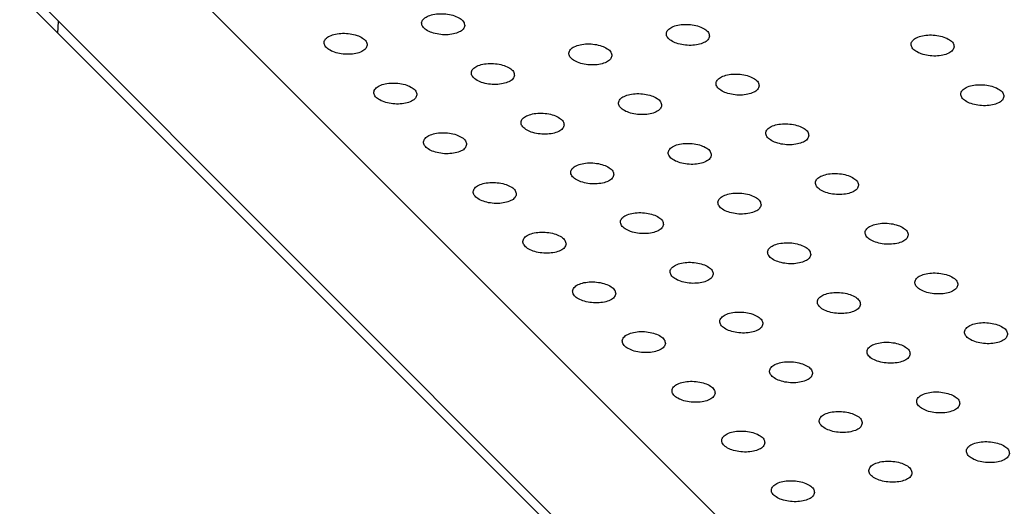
# Model space of a CAD drawing. Header units: inches. Extents: x 155 to 996, y 103 to 697.
# Tile 52 of 81: x 710 to 733, y 465 to 476. Entities that reach past the tile are written whole.
import ezdxf

# ---------------------------------------------------------------- set-up
doc = ezdxf.new("R2010")
doc.units = ezdxf.units.IN

# ---------------------------------------------------------------- blocks, each defined once
blk = doc.blocks.new('E8021-26512__32', base_point=(710.349, 425.586))
at = {"color": 7, "linetype": 'Continuous'}
for p, q in [((710.638, 480.008), (755.605, 434.998)), ((710.417, 476.429), (732.141, 454.685))]:
    blk.add_line(p, q, dxfattribs=at)
for points in [[(720.283, 475.879), (720.277, 475.909), (720.264, 475.977), (720.168, 476.053), (720.041, 476.112), (719.883, 476.148), (719.714, 476.158), (719.553, 476.142), (719.418, 476.099), (719.319, 476.035), (719.272, 475.942), (719.307, 475.843), (719.398, 475.768), (719.527, 475.709), (719.684, 475.672), (719.853, 475.662), (720.015, 475.679), (720.148, 475.721), (720.253, 475.785), (720.274, 475.851), (720.283, 475.879)], [(725.954, 475.633), (725.948, 475.663), (725.936, 475.731), (725.839, 475.806), (725.713, 475.865), (725.554, 475.902), (725.386, 475.912), (725.224, 475.895), (725.089, 475.853), (724.99, 475.789), (724.943, 475.695), (724.978, 475.597), (725.069, 475.522), (725.198, 475.462), (725.356, 475.426), (725.524, 475.416), (725.686, 475.432), (725.819, 475.475), (725.924, 475.539), (725.945, 475.604), (725.954, 475.633)], [(718.023, 475.426), (718.017, 475.456), (718.005, 475.524), (717.908, 475.599), (717.782, 475.658), (717.623, 475.695), (717.455, 475.705), (717.293, 475.688), (717.158, 475.646), (717.059, 475.582), (717.012, 475.488), (717.047, 475.39), (717.138, 475.314), (717.267, 475.255), (717.425, 475.219), (717.593, 475.209), (717.755, 475.225), (717.888, 475.268), (717.993, 475.331), (718.014, 475.397), (718.023, 475.426)], [(731.625, 475.387), (731.62, 475.417), (731.607, 475.485), (731.511, 475.56), (731.384, 475.619), (731.225, 475.656), (731.057, 475.666), (730.896, 475.649), (730.76, 475.607), (730.662, 475.543), (730.615, 475.449), (730.65, 475.351), (730.74, 475.275), (730.869, 475.216), (731.027, 475.18), (731.195, 475.169), (731.357, 475.186), (731.49, 475.229), (731.595, 475.292), (731.616, 475.358), (731.625, 475.387)], [(723.694, 475.18), (723.689, 475.21), (723.676, 475.277), (723.58, 475.353), (723.453, 475.412), (723.294, 475.449), (723.126, 475.459), (722.965, 475.442), (722.829, 475.399), (722.731, 475.336), (722.684, 475.242), (722.719, 475.144), (722.809, 475.068), (722.938, 475.009), (723.096, 474.973), (723.264, 474.962), (723.426, 474.979), (723.559, 475.022), (723.664, 475.085), (723.685, 475.151), (723.694, 475.18)], [(721.434, 474.727), (721.429, 474.756), (721.416, 474.824), (721.32, 474.9), (721.193, 474.959), (721.035, 474.995), (720.866, 475.006), (720.705, 474.989), (720.57, 474.946), (720.471, 474.882), (720.424, 474.789), (720.459, 474.69), (720.549, 474.615), (720.678, 474.556), (720.836, 474.519), (721.005, 474.509), (721.166, 474.526), (721.299, 474.569), (721.404, 474.632), (721.425, 474.698), (721.434, 474.727)], [(727.106, 474.48), (727.1, 474.51), (727.087, 474.578), (726.991, 474.654), (726.864, 474.713), (726.706, 474.749), (726.537, 474.759), (726.376, 474.743), (726.241, 474.7), (726.142, 474.636), (726.095, 474.543), (726.13, 474.444), (726.22, 474.369), (726.349, 474.31), (726.507, 474.273), (726.676, 474.263), (726.838, 474.28), (726.971, 474.322), (727.076, 474.386), (727.096, 474.452), (727.106, 474.48)], [(719.175, 474.273), (719.169, 474.303), (719.156, 474.371), (719.06, 474.447), (718.933, 474.505), (718.775, 474.542), (718.606, 474.552), (718.445, 474.536), (718.31, 474.493), (718.211, 474.429), (718.164, 474.336), (718.199, 474.237), (718.289, 474.162), (718.418, 474.103), (718.576, 474.066), (718.745, 474.056), (718.907, 474.073), (719.04, 474.115), (719.145, 474.179), (719.165, 474.245), (719.175, 474.273)], [(732.777, 474.234), (732.771, 474.264), (732.759, 474.332), (732.662, 474.408), (732.535, 474.466), (732.377, 474.503), (732.208, 474.513), (732.047, 474.497), (731.912, 474.454), (731.813, 474.39), (731.766, 474.297), (731.801, 474.198), (731.892, 474.123), (732.021, 474.064), (732.178, 474.027), (732.347, 474.017), (732.509, 474.033), (732.642, 474.076), (732.747, 474.14), (732.768, 474.205), (732.777, 474.234)], [(724.846, 474.027), (724.84, 474.057), (724.828, 474.125), (724.731, 474.2), (724.604, 474.259), (724.446, 474.296), (724.277, 474.306), (724.116, 474.289), (723.981, 474.247), (723.882, 474.183), (723.835, 474.089), (723.87, 473.991), (723.961, 473.915), (724.09, 473.856), (724.247, 473.82), (724.416, 473.81), (724.578, 473.826), (724.711, 473.869), (724.816, 473.933), (724.837, 473.998), (724.846, 474.027)], [(722.586, 473.574), (722.581, 473.604), (722.568, 473.671), (722.472, 473.747), (722.345, 473.806), (722.186, 473.843), (722.018, 473.853), (721.857, 473.836), (721.721, 473.793), (721.622, 473.73), (721.575, 473.636), (721.611, 473.538), (721.701, 473.462), (721.83, 473.403), (721.988, 473.367), (722.156, 473.356), (722.318, 473.373), (722.451, 473.416), (722.556, 473.479), (722.577, 473.545), (722.586, 473.574)], [(728.257, 473.328), (728.252, 473.357), (728.239, 473.425), (728.143, 473.501), (728.016, 473.56), (727.857, 473.596), (727.689, 473.607), (727.528, 473.59), (727.392, 473.547), (727.294, 473.484), (727.247, 473.39), (727.282, 473.291), (727.372, 473.216), (727.501, 473.157), (727.659, 473.121), (727.827, 473.11), (727.989, 473.127), (728.122, 473.17), (728.227, 473.233), (728.248, 473.299), (728.257, 473.328)], [(720.326, 473.121), (720.321, 473.15), (720.308, 473.218), (720.212, 473.294), (720.085, 473.353), (719.926, 473.389), (719.758, 473.4), (719.597, 473.383), (719.461, 473.34), (719.363, 473.276), (719.316, 473.183), (719.351, 473.084), (719.441, 473.009), (719.57, 472.95), (719.728, 472.913), (719.896, 472.903), (720.058, 472.92), (720.191, 472.963), (720.296, 473.026), (720.317, 473.092), (720.326, 473.121)], [(725.997, 472.874), (725.992, 472.904), (725.979, 472.972), (725.883, 473.048), (725.756, 473.107), (725.598, 473.143), (725.429, 473.153), (725.268, 473.137), (725.133, 473.094), (725.034, 473.03), (724.987, 472.937), (725.022, 472.838), (725.112, 472.763), (725.241, 472.704), (725.399, 472.667), (725.568, 472.657), (725.729, 472.674), (725.863, 472.716), (725.967, 472.78), (725.988, 472.846), (725.997, 472.874)], [(723.738, 472.421), (723.732, 472.451), (723.719, 472.519), (723.623, 472.594), (723.496, 472.653), (723.338, 472.69), (723.169, 472.7), (723.008, 472.683), (722.873, 472.641), (722.774, 472.577), (722.727, 472.483), (722.762, 472.385), (722.853, 472.309), (722.982, 472.25), (723.139, 472.214), (723.308, 472.204), (723.47, 472.22), (723.603, 472.263), (723.708, 472.326), (723.729, 472.392), (723.738, 472.421)], [(729.409, 472.175), (729.403, 472.205), (729.391, 472.272), (729.294, 472.348), (729.168, 472.407), (729.009, 472.444), (728.841, 472.454), (728.679, 472.437), (728.544, 472.394), (728.445, 472.331), (728.398, 472.237), (728.433, 472.139), (728.524, 472.063), (728.653, 472.004), (728.811, 471.968), (728.979, 471.957), (729.141, 471.974), (729.274, 472.017), (729.379, 472.08), (729.4, 472.146), (729.409, 472.175)], [(721.478, 471.968), (721.472, 471.997), (721.46, 472.065), (721.363, 472.141), (721.237, 472.2), (721.078, 472.236), (720.91, 472.247), (720.748, 472.23), (720.613, 472.187), (720.514, 472.124), (720.467, 472.03), (720.502, 471.931), (720.593, 471.856), (720.722, 471.797), (720.88, 471.761), (721.048, 471.75), (721.21, 471.767), (721.343, 471.81), (721.448, 471.873), (721.469, 471.939), (721.478, 471.968)], [(727.149, 471.722), (727.144, 471.751), (727.131, 471.819), (727.035, 471.895), (726.908, 471.954), (726.749, 471.99), (726.581, 472.001), (726.42, 471.984), (726.284, 471.941), (726.186, 471.877), (726.139, 471.784), (726.174, 471.685), (726.264, 471.61), (726.393, 471.551), (726.551, 471.514), (726.719, 471.504), (726.881, 471.521), (727.014, 471.564), (727.119, 471.627), (727.14, 471.693), (727.149, 471.722)], [(724.889, 471.268), (724.884, 471.298), (724.871, 471.366), (724.775, 471.442), (724.648, 471.5), (724.49, 471.537), (724.321, 471.547), (724.16, 471.531), (724.025, 471.488), (723.926, 471.424), (723.879, 471.331), (723.914, 471.232), (724.004, 471.157), (724.133, 471.098), (724.291, 471.061), (724.46, 471.051), (724.621, 471.068), (724.754, 471.11), (724.859, 471.174), (724.88, 471.24), (724.889, 471.268)], [(730.561, 471.022), (730.555, 471.052), (730.542, 471.12), (730.446, 471.195), (730.319, 471.254), (730.161, 471.291), (729.992, 471.301), (729.831, 471.284), (729.696, 471.242), (729.597, 471.178), (729.55, 471.084), (729.585, 470.986), (729.675, 470.91), (729.804, 470.851), (729.962, 470.815), (730.131, 470.805), (730.293, 470.821), (730.426, 470.864), (730.531, 470.928), (730.551, 470.993), (730.561, 471.022)], [(722.63, 470.815), (722.624, 470.845), (722.611, 470.913), (722.515, 470.988), (722.388, 471.047), (722.23, 471.084), (722.061, 471.094), (721.9, 471.077), (721.765, 471.035), (721.666, 470.971), (721.619, 470.877), (721.654, 470.779), (721.744, 470.703), (721.873, 470.644), (722.031, 470.608), (722.2, 470.597), (722.362, 470.614), (722.495, 470.657), (722.6, 470.72), (722.62, 470.786), (722.63, 470.815)], [(728.301, 470.569), (728.295, 470.599), (728.283, 470.666), (728.186, 470.742), (728.059, 470.801), (727.901, 470.838), (727.732, 470.848), (727.571, 470.831), (727.436, 470.788), (727.337, 470.725), (727.29, 470.631), (727.325, 470.533), (727.416, 470.457), (727.545, 470.398), (727.702, 470.362), (727.871, 470.351), (728.033, 470.368), (728.166, 470.411), (728.271, 470.474), (728.292, 470.54), (728.301, 470.569)], [(726.041, 470.116), (726.036, 470.145), (726.023, 470.213), (725.926, 470.289), (725.8, 470.348), (725.641, 470.384), (725.473, 470.395), (725.312, 470.378), (725.176, 470.335), (725.077, 470.271), (725.03, 470.178), (725.066, 470.079), (725.156, 470.004), (725.285, 469.945), (725.443, 469.908), (725.611, 469.898), (725.773, 469.915), (725.906, 469.958), (726.011, 470.021), (726.032, 470.087), (726.041, 470.116)], [(731.712, 469.869), (731.707, 469.899), (731.694, 469.967), (731.598, 470.043), (731.471, 470.102), (731.312, 470.138), (731.144, 470.148), (730.983, 470.132), (730.847, 470.089), (730.749, 470.025), (730.702, 469.932), (730.737, 469.833), (730.827, 469.758), (730.956, 469.699), (731.114, 469.662), (731.282, 469.652), (731.444, 469.669), (731.577, 469.711), (731.682, 469.775), (731.703, 469.841), (731.712, 469.869)], [(723.781, 469.662), (723.776, 469.692), (723.763, 469.76), (723.667, 469.836), (723.54, 469.894), (723.381, 469.931), (723.213, 469.941), (723.052, 469.925), (722.916, 469.882), (722.818, 469.818), (722.771, 469.725), (722.806, 469.626), (722.896, 469.551), (723.025, 469.492), (723.183, 469.455), (723.351, 469.445), (723.513, 469.461), (723.646, 469.504), (723.751, 469.568), (723.772, 469.633), (723.781, 469.662)], [(729.452, 469.416), (729.447, 469.446), (729.434, 469.514), (729.338, 469.589), (729.211, 469.648), (729.053, 469.685), (728.884, 469.695), (728.723, 469.678), (728.588, 469.636), (728.489, 469.572), (728.442, 469.478), (728.477, 469.38), (728.567, 469.304), (728.696, 469.245), (728.854, 469.209), (729.023, 469.199), (729.184, 469.215), (729.318, 469.258), (729.422, 469.321), (729.443, 469.387), (729.452, 469.416)], [(727.193, 468.963), (727.187, 468.992), (727.174, 469.06), (727.078, 469.136), (726.951, 469.195), (726.793, 469.231), (726.624, 469.242), (726.463, 469.225), (726.328, 469.182), (726.229, 469.119), (726.182, 469.025), (726.217, 468.926), (726.308, 468.851), (726.437, 468.792), (726.594, 468.756), (726.763, 468.745), (726.925, 468.762), (727.058, 468.805), (727.163, 468.868), (727.184, 468.934), (727.193, 468.963)], [(732.864, 468.717), (732.858, 468.746), (732.846, 468.814), (732.749, 468.89), (732.623, 468.949), (732.464, 468.985), (732.296, 468.996), (732.134, 468.979), (731.999, 468.936), (731.9, 468.872), (731.853, 468.779), (731.888, 468.68), (731.979, 468.605), (732.108, 468.546), (732.266, 468.509), (732.434, 468.499), (732.596, 468.516), (732.729, 468.559), (732.834, 468.622), (732.855, 468.688), (732.864, 468.717)], [(724.933, 468.509), (724.927, 468.539), (724.915, 468.607), (724.818, 468.683), (724.692, 468.742), (724.533, 468.778), (724.365, 468.789), (724.203, 468.772), (724.068, 468.729), (723.969, 468.665), (723.922, 468.572), (723.957, 468.473), (724.048, 468.398), (724.177, 468.339), (724.335, 468.302), (724.503, 468.292), (724.665, 468.309), (724.798, 468.352), (724.903, 468.415), (724.924, 468.481), (724.933, 468.509)], [(730.604, 468.263), (730.599, 468.293), (730.586, 468.361), (730.49, 468.437), (730.363, 468.495), (730.204, 468.532), (730.036, 468.542), (729.875, 468.526), (729.739, 468.483), (729.641, 468.419), (729.594, 468.326), (729.629, 468.227), (729.719, 468.152), (729.848, 468.093), (730.006, 468.056), (730.174, 468.046), (730.336, 468.063), (730.469, 468.105), (730.574, 468.169), (730.595, 468.235), (730.604, 468.263)], [(728.344, 467.81), (728.339, 467.84), (728.326, 467.908), (728.23, 467.983), (728.103, 468.042), (727.945, 468.079), (727.776, 468.089), (727.615, 468.072), (727.48, 468.03), (727.381, 467.966), (727.334, 467.872), (727.369, 467.774), (727.459, 467.698), (727.588, 467.639), (727.746, 467.603), (727.915, 467.592), (728.076, 467.609), (728.209, 467.652), (728.314, 467.715), (728.335, 467.781), (728.344, 467.81)], [(726.085, 467.357), (726.079, 467.386), (726.066, 467.454), (725.97, 467.53), (725.843, 467.589), (725.685, 467.625), (725.516, 467.636), (725.355, 467.619), (725.22, 467.576), (725.121, 467.513), (725.074, 467.419), (725.109, 467.32), (725.199, 467.245), (725.328, 467.186), (725.486, 467.15), (725.655, 467.139), (725.817, 467.156), (725.95, 467.199), (726.055, 467.262), (726.075, 467.328), (726.085, 467.357)], [(731.756, 467.111), (731.75, 467.14), (731.738, 467.208), (731.641, 467.284), (731.514, 467.343), (731.356, 467.379), (731.187, 467.39), (731.026, 467.373), (730.891, 467.33), (730.792, 467.266), (730.745, 467.173), (730.78, 467.074), (730.871, 466.999), (731, 466.94), (731.157, 466.903), (731.326, 466.893), (731.488, 466.91), (731.621, 466.953), (731.726, 467.016), (731.747, 467.082), (731.756, 467.111)], [(729.496, 466.657), (729.491, 466.687), (729.478, 466.755), (729.381, 466.831), (729.255, 466.889), (729.096, 466.926), (728.928, 466.936), (728.767, 466.92), (728.631, 466.877), (728.532, 466.813), (728.485, 466.72), (728.521, 466.621), (728.611, 466.546), (728.74, 466.487), (728.898, 466.45), (729.066, 466.44), (729.228, 466.456), (729.361, 466.499), (729.466, 466.563), (729.487, 466.628), (729.496, 466.657)], [(727.236, 466.204), (727.231, 466.234), (727.218, 466.302), (727.122, 466.377), (726.995, 466.436), (726.836, 466.473), (726.668, 466.483), (726.507, 466.466), (726.371, 466.424), (726.273, 466.36), (726.226, 466.266), (726.261, 466.168), (726.351, 466.092), (726.48, 466.033), (726.638, 465.997), (726.806, 465.986), (726.968, 466.003), (727.101, 466.046), (727.206, 466.109), (727.227, 466.175), (727.236, 466.204)], [(732.907, 465.958), (732.902, 465.987), (732.889, 466.055), (732.793, 466.131), (732.666, 466.19), (732.508, 466.226), (732.339, 466.237), (732.178, 466.22), (732.043, 466.177), (731.944, 466.114), (731.897, 466.02), (731.932, 465.921), (732.022, 465.846), (732.151, 465.787), (732.309, 465.751), (732.478, 465.74), (732.639, 465.757), (732.773, 465.8), (732.877, 465.863), (732.898, 465.929), (732.907, 465.958)], [(730.648, 465.504), (730.642, 465.534), (730.629, 465.602), (730.533, 465.678), (730.406, 465.737), (730.248, 465.773), (730.079, 465.784), (729.918, 465.767), (729.783, 465.724), (729.684, 465.66), (729.637, 465.567), (729.672, 465.468), (729.763, 465.393), (729.892, 465.334), (730.049, 465.297), (730.218, 465.287), (730.38, 465.304), (730.513, 465.347), (730.618, 465.41), (730.639, 465.476), (730.648, 465.504)], [(728.388, 465.051), (728.382, 465.081), (728.37, 465.149), (728.273, 465.225), (728.147, 465.283), (727.988, 465.32), (727.82, 465.33), (727.658, 465.314), (727.523, 465.271), (727.424, 465.207), (727.377, 465.114), (727.412, 465.015), (727.503, 464.94), (727.632, 464.881), (727.79, 464.844), (727.958, 464.834), (728.12, 464.85), (728.253, 464.893), (728.358, 464.957), (728.379, 465.022), (728.388, 465.051)]]:
    blk.add_open_spline(points, degree=3, knots=[0, 0, 0, 0, 0.088201, 0.201564, 0.345167, 0.510862, 0.68451, 0.850206, 0.993808, 1.107172, 1.195372, 1.283573, 1.396937, 1.540539, 1.706235, 1.879883, 2.045578, 2.189181, 2.302544, 2.390745, 2.390745, 2.390745, 2.390745], dxfattribs=at)
blk = doc.blocks.new('p35__33', base_point=(710.854, 455.879))
at = {"color": 7, "linetype": 'Continuous'}
for p, q in [((710.854, 475.706), (710.871, 475.975)), ((730.68, 456.147), (730.663, 455.879))]:
    blk.add_line(p, q, dxfattribs=at)
blk = doc.blocks.new('1250-3783_3_1_1__34', base_point=(710.854, 455.879))
blk.add_blockref('p35__33', (710.854, 455.879))
blk = doc.blocks.new('E8021-66412_MUXIP01_4', base_point=(710.349, 425.586))
for name, p in [('E8021-26512__32', (710.349, 425.586)), ('1250-3783_3_1_1__34', (710.854, 455.879))]:
    blk.add_blockref(name, p)
blk = doc.blocks.new('E8021-24140', base_point=(199.013, 250.256))
at = {"color": 7, "linetype": 'Continuous'}
blk.add_line((709.969, 476.593), (752.877, 433.644), dxfattribs=at)
blk = doc.blocks.new('E8021-64140', base_point=(199.013, 250.256))
blk.add_blockref('E8021-24140', (199.013, 250.256))
blk = doc.blocks.new('E8021-96540__50', base_point=(199.013, 250.256))
for name, p in [('E8021-64140', (199.013, 250.256)), ('E8021-66412_MUXIP01_4', (710.349, 425.586))]:
    blk.add_blockref(name, p)
blk = doc.blocks.new('Gen1', base_point=(572.3, 417.2))
blk.add_blockref('E8021-96540__50', (199.013, 250.256))

msp = doc.modelspace()

# ---------------------------------------------------------------- block references
msp.add_blockref('Gen1', (572.3, 417.2))

doc.saveas('drawing.dxf')
